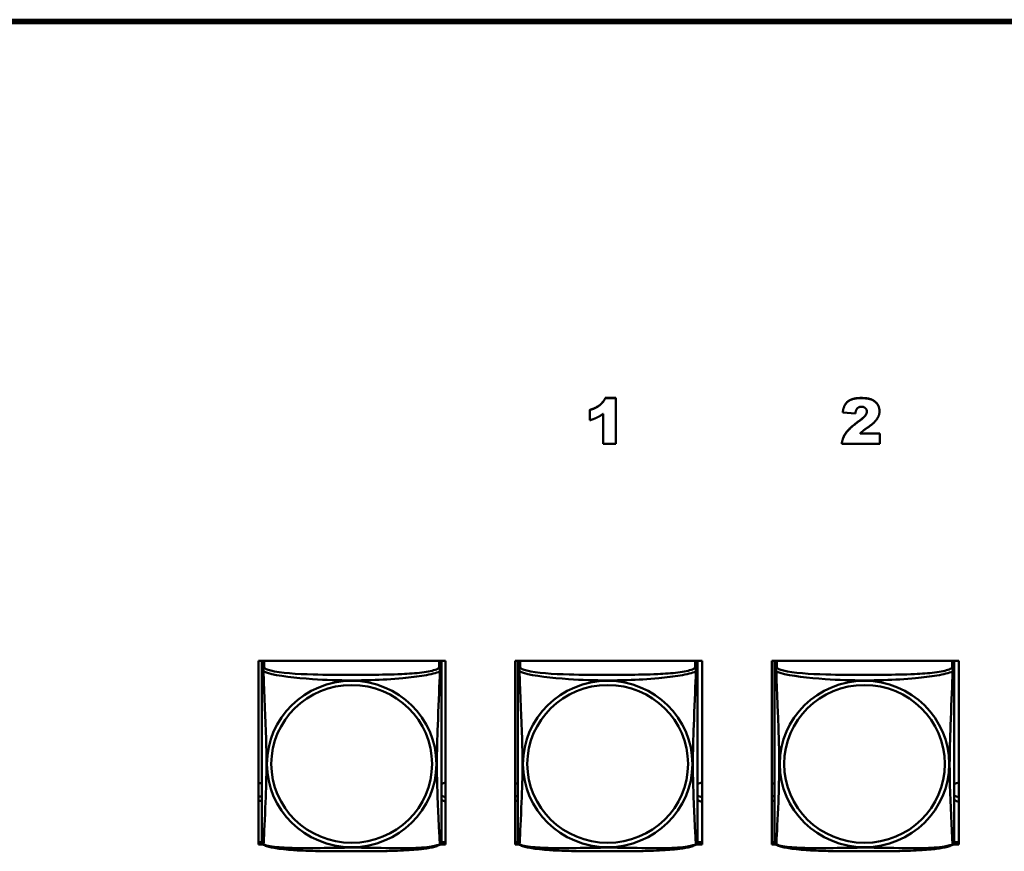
# Model space of a CAD drawing. Header units: inches. Extents: x 0.8 to 75.7, y -7.8 to 49.3.
# Tile 242 of 256: x 62.8 to 65.4, y 8.3 to 10.5. Entities that reach past the tile are written whole.
import ezdxf

# ---------------------------------------------------------------- set-up
doc = ezdxf.new("R2010")
doc.units = ezdxf.units.IN
doc.header["$MEASUREMENT"] = 0
doc.layers.add('Visible Edges(ROSSANSI)', color=7, linetype='Continuous', lineweight=50)
doc.layers.add('Visible Tangent Edges(ROSSANSI)', color=7, linetype='Continuous', lineweight=50)

msp = doc.modelspace()

# ---------------------------------------------------------------- linework, layer by layer
at = {"layer": 'Visible Edges(ROSSANSI)'}
for p, q in [((56.4653, 10.477), (69.1231, 10.477)), ((56.4653, 10.4736), (69.1231, 10.4736)), ((69.1231, 10.4732), (56.4653, 10.4732)), ((69.1231, 10.4675), (56.4653, 10.4675)), ((64.3378, 9.4822), (64.3654, 9.4822)), ((64.3378, 9.4822), (64.3378, 9.4818)), ((64.3654, 9.4818), (64.3378, 9.4818)), ((64.3654, 9.4822), (64.3654, 9.4818)), ((64.3654, 9.3619), (64.3654, 9.4818)), ((64.2967, 9.4507), (64.2967, 9.4503)), ((64.2967, 9.4503), (64.2967, 9.4234)), ((65.0585, 9.4478), (65.0585, 9.4474)), ((64.3317, 9.4405), (64.3317, 9.3619)), ((64.9618, 9.4445), (64.9618, 9.4442)), ((64.9618, 9.4442), (64.9951, 9.4415)), ((65.0594, 9.3886), (65.0073, 9.3886)), ((65.0077, 9.389), (65.0594, 9.389)), ((65.0594, 9.389), (65.0594, 9.3886)), ((65.0594, 9.3619), (65.0594, 9.3886)), ((64.3317, 9.3619), (64.3654, 9.3619)), ((64.9593, 9.3623), (64.9593, 9.3619)), ((64.9593, 9.3619), (65.0594, 9.3619)), ((63.4258, 8.3082), (63.4258, 8.7908)), ((63.4258, 8.7908), (63.9173, 8.7908)), ((63.4348, 8.7861), (63.4348, 8.7908)), ((63.4348, 8.786), (63.4348, 8.7683)), ((63.9072, 8.7908), (63.9072, 8.786)), ((63.9072, 8.7683), (63.9072, 8.786)), ((63.9173, 8.7908), (63.9173, 8.3082)), ((64.1008, 8.3082), (64.1008, 8.7908)), ((64.1008, 8.7908), (64.5923, 8.7908)), ((64.1078, 8.786), (64.1078, 8.7683)), ((64.5802, 8.7683), (64.5802, 8.786)), ((64.5923, 8.7908), (64.5923, 8.3082)), ((64.7758, 8.3082), (64.7758, 8.7908)), ((64.7758, 8.7908), (65.2673, 8.7908)), ((64.7828, 8.786), (64.7828, 8.7683)), ((65.2552, 8.7683), (65.2552, 8.786)), ((65.2673, 8.7908), (65.2673, 8.3082)), ((63.4258, 8.3143), (63.4348, 8.3143)), ((63.9072, 8.3143), (63.9173, 8.3143)), ((64.1008, 8.3143), (64.1078, 8.3143)), ((64.5802, 8.3143), (64.5923, 8.3143)), ((64.7758, 8.3143), (64.7828, 8.3143)), ((65.2552, 8.3143), (65.2673, 8.3143)), ((63.4375, 8.3082), (63.4258, 8.3082)), ((63.9173, 8.3082), (63.9045, 8.3082)), ((64.1105, 8.3082), (64.1008, 8.3082)), ((64.5923, 8.3082), (64.5775, 8.3082)), ((64.7855, 8.3082), (64.7758, 8.3082)), ((65.2673, 8.3082), (65.2525, 8.3082))]:
    msp.add_line(p, q, dxfattribs=at)
for centre, start, end in [((63.4485, 8.3153), 180, 189.1496), ((63.8934, 8.3153), 350.8504, 360), ((64.1215, 8.3153), 180, 189.1496), ((64.5664, 8.3153), 350.8504, 360), ((64.7965, 8.3153), 180, 189.1496), ((65.2414, 8.3153), 350.8504, 360)]:
    msp.add_arc(centre, 0.0138, start, end, dxfattribs=at)
for centre, major_axis, start_param, end_param in [((63.4407, 8.786), (-0.00591, 0), 5.304307, 6.283185), ((63.9013, 8.786), (0.00591, 0), 0, 0.978879), ((64.1137, 8.786), (-0.00591, 0), 5.304307, 6.283185), ((64.5743, 8.786), (0.00591, 0), 0, 0.978879), ((64.7887, 8.786), (-0.00591, 0), 5.304307, 6.283185), ((65.2493, 8.786), (0.00591, 0), 0, 0.978879), ((63.4213, 8.4458), (0.0255, 0), 1.012755, 1.391938), ((63.9213, 8.4458), (0.0255, 0), 1.727012, 2.154575), ((64.0943, 8.4458), (0.0255, 0), 1.012755, 1.311565), ((64.5943, 8.4458), (0.0255, 0), 1.648023, 2.154575), ((64.7693, 8.4458), (0.0255, 0), 1.012755, 1.311565), ((65.2693, 8.4458), (0.0255, 0), 1.648023, 2.154575), ((63.4213, 8.4577), (0.0255, 0), 4.891248, 5.27043), ((63.4213, 8.4458), (-0.0255, 0), 1.749655, 2.128837), ((63.9213, 8.4577), (0.0255, 0), 4.12861, 4.556173), ((63.9213, 8.4458), (-0.0255, 0), 0.987017, 1.414581), ((64.0943, 8.4577), (0.0255, 0), 4.971621, 5.27043), ((64.0943, 8.4458), (-0.0255, 0), 1.830028, 2.128837), ((64.5943, 8.4577), (0.0255, 0), 4.12861, 4.635163), ((64.5943, 8.4458), (-0.0255, 0), 0.987017, 1.49357), ((64.7693, 8.4577), (0.0255, 0), 4.971621, 5.27043), ((64.7693, 8.4458), (-0.0255, 0), 1.830028, 2.128837), ((65.2693, 8.4577), (0.0255, 0), 4.12861, 4.635163), ((65.2693, 8.4458), (-0.0255, 0), 0.987017, 1.49357)]:
    msp.add_ellipse(centre, major_axis=major_axis, ratio=0.981793, start_param=start_param, end_param=end_param, dxfattribs=at)
for points in [[(64.2967, 9.4507), (64.3137, 9.456), (64.3325, 9.4711), (64.3378, 9.4822)], [(64.3378, 9.4818), (64.3325, 9.4707), (64.3137, 9.4556), (64.2967, 9.4503)], [(64.9618, 9.4445), (64.9637, 9.4584), (64.9742, 9.4739), (64.9933, 9.4822), (65.0102, 9.4822)], [(65.0102, 9.4818), (64.9933, 9.4818), (64.9742, 9.4735), (64.9637, 9.458), (64.9618, 9.4442)], [(65.0102, 9.4822), (65.0277, 9.4822), (65.0473, 9.4742), (65.0585, 9.458), (65.0585, 9.4478)], [(65.0585, 9.4474), (65.0585, 9.4576), (65.0473, 9.4739), (65.0277, 9.4818), (65.0102, 9.4818)], [(64.9951, 9.4415), (64.9965, 9.4515), (65.0046, 9.4593), (65.0111, 9.4593)], [(65.0111, 9.4593), (65.0172, 9.4593), (65.0253, 9.4518), (65.0253, 9.4463)], [(64.2967, 9.4234), (64.3083, 9.4269), (64.3235, 9.4344), (64.3317, 9.4405)], [(65.0253, 9.4463), (65.0253, 9.4413), (65.0171, 9.4302), (65.0025, 9.4195)], [(65.0287, 9.4053), (65.0457, 9.4171), (65.0585, 9.4367), (65.0585, 9.4474)], [(64.9593, 9.3623), (64.9611, 9.3768), (64.9785, 9.4025), (65.0025, 9.4199)], [(65.0025, 9.4195), (64.9785, 9.4021), (64.9611, 9.3765), (64.9593, 9.3619)], [(65.0073, 9.3886), (65.0119, 9.393), (65.0187, 9.3985), (65.0287, 9.4053)]]:
    msp.add_open_spline(points, degree=2, dxfattribs=at)
for points, degree, knots in [([(65.0025, 9.4199), (65.0171, 9.4306), (65.0252, 9.4416), (65.0253, 9.4465)], 2, [0, 0, 0, 1, 1.981842, 1.981842, 1.981842]), ([(63.4348, 8.7683), (63.4348, 8.7658), (63.4348, 8.7611), (63.4348, 8.755), (63.4348, 8.7437), (63.4348, 8.7273), (63.4348, 8.7095), (63.4348, 8.6916), (63.4348, 8.6725), (63.4348, 8.6533), (63.4348, 8.6262), (63.4348, 8.599), (63.4348, 8.5722), (63.4348, 8.5555), (63.4348, 8.5388), (63.4348, 8.5222), (63.4348, 8.489), (63.4348, 8.4558), (63.4348, 8.4236), (63.4348, 8.3834), (63.4348, 8.343), (63.4348, 8.3244), (63.4348, 8.3186), (63.4348, 8.3154), (63.4348, 8.3154)], 3, [0.325731, 0.325731, 0.325731, 0.325731, 0.404774, 0.404774, 0.404774, 0.550532, 0.550532, 0.550532, 0.69629, 0.69629, 0.69629, 0.902598, 0.902598, 0.902598, 1.03154, 1.03154, 1.03154, 1.289425, 1.289425, 1.289425, 1.610774, 1.610774, 1.610774, 1.710218, 1.710218, 1.710218, 1.710218]), ([(63.9072, 8.3154), (63.9072, 8.3154), (63.9072, 8.3162), (63.9072, 8.3179), (63.9072, 8.3226), (63.9072, 8.3335), (63.9072, 8.3473), (63.9072, 8.3612), (63.9072, 8.3777), (63.9072, 8.3951), (63.9072, 8.4198), (63.9072, 8.4462), (63.9072, 8.4725), (63.9072, 8.489), (63.9072, 8.5056), (63.9072, 8.5222), (63.9072, 8.5555), (63.9072, 8.5887), (63.9072, 8.6227), (63.9072, 8.665), (63.9072, 8.7108), (63.9072, 8.7424), (63.9072, 8.7548), (63.9072, 8.7642), (63.9072, 8.7683)], 3, [0.352862, 0.352862, 0.352862, 0.352862, 0.404774, 0.404774, 0.404774, 0.550532, 0.550532, 0.550532, 0.69629, 0.69629, 0.69629, 0.902598, 0.902598, 0.902598, 1.03154, 1.03154, 1.03154, 1.289425, 1.289425, 1.289425, 1.610774, 1.610774, 1.610774, 1.73735, 1.73735, 1.73735, 1.73735]), ([(64.1078, 8.7683), (64.1078, 8.7658), (64.1078, 8.7611), (64.1078, 8.755), (64.1078, 8.7437), (64.1078, 8.7273), (64.1078, 8.7095), (64.1078, 8.6916), (64.1078, 8.6725), (64.1078, 8.6533), (64.1078, 8.6262), (64.1078, 8.599), (64.1078, 8.5722), (64.1078, 8.5555), (64.1078, 8.5388), (64.1078, 8.5222), (64.1078, 8.489), (64.1078, 8.4558), (64.1078, 8.4236), (64.1078, 8.3834), (64.1078, 8.343), (64.1078, 8.3244), (64.1078, 8.3186), (64.1078, 8.3154), (64.1078, 8.3154)], 3, [0.325731, 0.325731, 0.325731, 0.325731, 0.404774, 0.404774, 0.404774, 0.550532, 0.550532, 0.550532, 0.69629, 0.69629, 0.69629, 0.902598, 0.902598, 0.902598, 1.03154, 1.03154, 1.03154, 1.289425, 1.289425, 1.289425, 1.610774, 1.610774, 1.610774, 1.710218, 1.710218, 1.710218, 1.710218]), ([(64.5802, 8.3154), (64.5802, 8.3154), (64.5802, 8.3162), (64.5802, 8.3179), (64.5802, 8.3226), (64.5802, 8.3335), (64.5802, 8.3473), (64.5802, 8.3612), (64.5802, 8.3777), (64.5802, 8.3951), (64.5802, 8.4198), (64.5802, 8.4462), (64.5802, 8.4725), (64.5802, 8.489), (64.5802, 8.5056), (64.5802, 8.5222), (64.5802, 8.5555), (64.5802, 8.5887), (64.5802, 8.6227), (64.5802, 8.665), (64.5802, 8.7108), (64.5802, 8.7424), (64.5802, 8.7548), (64.5802, 8.7642), (64.5802, 8.7683)], 3, [0.352862, 0.352862, 0.352862, 0.352862, 0.404774, 0.404774, 0.404774, 0.550532, 0.550532, 0.550532, 0.69629, 0.69629, 0.69629, 0.902598, 0.902598, 0.902598, 1.03154, 1.03154, 1.03154, 1.289425, 1.289425, 1.289425, 1.610774, 1.610774, 1.610774, 1.73735, 1.73735, 1.73735, 1.73735]), ([(64.7828, 8.7683), (64.7828, 8.7658), (64.7828, 8.7611), (64.7828, 8.755), (64.7828, 8.7437), (64.7828, 8.7273), (64.7828, 8.7095), (64.7828, 8.6916), (64.7828, 8.6725), (64.7828, 8.6533), (64.7828, 8.6262), (64.7828, 8.599), (64.7828, 8.5722), (64.7828, 8.5555), (64.7828, 8.5388), (64.7828, 8.5222), (64.7828, 8.489), (64.7828, 8.4558), (64.7828, 8.4236), (64.7828, 8.3834), (64.7828, 8.343), (64.7828, 8.3244), (64.7828, 8.3186), (64.7828, 8.3154), (64.7828, 8.3154)], 3, [0.325731, 0.325731, 0.325731, 0.325731, 0.404774, 0.404774, 0.404774, 0.550532, 0.550532, 0.550532, 0.69629, 0.69629, 0.69629, 0.902598, 0.902598, 0.902598, 1.03154, 1.03154, 1.03154, 1.289425, 1.289425, 1.289425, 1.610774, 1.610774, 1.610774, 1.710218, 1.710218, 1.710218, 1.710218]), ([(65.2552, 8.3154), (65.2552, 8.3154), (65.2552, 8.3162), (65.2552, 8.3179), (65.2552, 8.3226), (65.2552, 8.3335), (65.2552, 8.3473), (65.2552, 8.3612), (65.2552, 8.3777), (65.2552, 8.3951), (65.2552, 8.4198), (65.2552, 8.4462), (65.2552, 8.4725), (65.2552, 8.489), (65.2552, 8.5056), (65.2552, 8.5222), (65.2552, 8.5555), (65.2552, 8.5887), (65.2552, 8.6227), (65.2552, 8.665), (65.2552, 8.7108), (65.2552, 8.7424), (65.2552, 8.7548), (65.2552, 8.7642), (65.2552, 8.7683)], 3, [0.352862, 0.352862, 0.352862, 0.352862, 0.404774, 0.404774, 0.404774, 0.550532, 0.550532, 0.550532, 0.69629, 0.69629, 0.69629, 0.902598, 0.902598, 0.902598, 1.03154, 1.03154, 1.03154, 1.289425, 1.289425, 1.289425, 1.610774, 1.610774, 1.610774, 1.73735, 1.73735, 1.73735, 1.73735]), ([(63.439, 8.3072), (63.4384, 8.3075), (63.4379, 8.3079), (63.437, 8.3087), (63.4366, 8.3092), (63.436, 8.3101), (63.4358, 8.3105), (63.4354, 8.3114), (63.4353, 8.3118), (63.4351, 8.3125), (63.435, 8.3128), (63.4349, 8.3131)], 3, [0.02273771, 0.02273771, 0.02273771, 0.02273771, 0.02954865, 0.02954865, 0.03635958, 0.03635958, 0.04317052, 0.04317052, 0.04998146, 0.04998146, 0.0567924, 0.0567924, 0.0567924, 0.0567924]), ([(63.903, 8.3072), (63.9036, 8.3075), (63.9041, 8.3079), (63.905, 8.3087), (63.9054, 8.3092), (63.906, 8.3101), (63.9062, 8.3105), (63.9066, 8.3114), (63.9067, 8.3118), (63.9069, 8.3125), (63.907, 8.3128), (63.907, 8.3131)], 3, [0.02273771, 0.02273771, 0.02273771, 0.02273771, 0.02954865, 0.02954865, 0.03635958, 0.03635958, 0.04317052, 0.04317052, 0.04998146, 0.04998146, 0.0567924, 0.0567924, 0.0567924, 0.0567924]), ([(64.112, 8.3072), (64.1114, 8.3075), (64.1109, 8.3079), (64.11, 8.3087), (64.1096, 8.3092), (64.109, 8.3101), (64.1088, 8.3105), (64.1084, 8.3114), (64.1083, 8.3118), (64.1081, 8.3125), (64.108, 8.3128), (64.1079, 8.3131)], 3, [0.02273771, 0.02273771, 0.02273771, 0.02273771, 0.02954865, 0.02954865, 0.03635958, 0.03635958, 0.04317052, 0.04317052, 0.04998146, 0.04998146, 0.0567924, 0.0567924, 0.0567924, 0.0567924]), ([(64.576, 8.3072), (64.5766, 8.3075), (64.5771, 8.3079), (64.578, 8.3087), (64.5784, 8.3092), (64.579, 8.3101), (64.5792, 8.3105), (64.5796, 8.3114), (64.5797, 8.3118), (64.5799, 8.3125), (64.58, 8.3128), (64.58, 8.3131)], 3, [0.02273771, 0.02273771, 0.02273771, 0.02273771, 0.02954865, 0.02954865, 0.03635958, 0.03635958, 0.04317052, 0.04317052, 0.04998146, 0.04998146, 0.0567924, 0.0567924, 0.0567924, 0.0567924]), ([(64.787, 8.3072), (64.7864, 8.3075), (64.7859, 8.3079), (64.785, 8.3087), (64.7846, 8.3092), (64.784, 8.3101), (64.7838, 8.3105), (64.7834, 8.3114), (64.7833, 8.3118), (64.7831, 8.3125), (64.783, 8.3128), (64.7829, 8.3131)], 3, [0.02273771, 0.02273771, 0.02273771, 0.02273771, 0.02954865, 0.02954865, 0.03635958, 0.03635958, 0.04317052, 0.04317052, 0.04998146, 0.04998146, 0.0567924, 0.0567924, 0.0567924, 0.0567924]), ([(65.251, 8.3072), (65.2516, 8.3075), (65.2521, 8.3079), (65.253, 8.3087), (65.2534, 8.3092), (65.254, 8.3101), (65.2542, 8.3105), (65.2546, 8.3114), (65.2547, 8.3118), (65.2549, 8.3125), (65.255, 8.3128), (65.255, 8.3131)], 3, [0.02273771, 0.02273771, 0.02273771, 0.02273771, 0.02954865, 0.02954865, 0.03635958, 0.03635958, 0.04317052, 0.04317052, 0.04998146, 0.04998146, 0.0567924, 0.0567924, 0.0567924, 0.0567924]), ([(63.903, 8.3072), (63.8997, 8.3055), (63.8961, 8.3042), (63.8881, 8.3018), (63.8837, 8.3007), (63.8742, 8.2988), (63.8692, 8.298), (63.858, 8.2964), (63.8518, 8.2957), (63.8379, 8.2943), (63.8302, 8.2937), (63.8124, 8.2925), (63.8021, 8.292), (63.7772, 8.291), (63.7625, 8.2907), (63.7308, 8.2902), (63.7138, 8.2901), (63.6798, 8.29), (63.6628, 8.29), (63.6288, 8.2901), (63.6118, 8.2902), (63.5778, 8.2907), (63.5606, 8.2911), (63.5304, 8.2924), (63.5173, 8.2932), (63.4963, 8.295), (63.4882, 8.2959), (63.4746, 8.2977), (63.4689, 8.2986), (63.4588, 8.3006), (63.4544, 8.3016), (63.4462, 8.3041), (63.4425, 8.3054), (63.439, 8.3072)], 3, [-1.678204, -1.678204, -1.678204, -1.678204, -1.629815, -1.629815, -1.580861, -1.580861, -1.532583, -1.532583, -1.479316, -1.479316, -1.416961, -1.416961, -1.337799, -1.337799, -1.226353, -1.226353, -1.09702, -1.09702, -0.967687, -0.967687, -0.838354, -0.838354, -0.709022, -0.709022, -0.60577, -0.60577, -0.53827, -0.53827, -0.483941, -0.483941, -0.435529, -0.435529, -0.384876, -0.384876, -0.384876, -0.384876]), ([(64.576, 8.3072), (64.5727, 8.3055), (64.5691, 8.3042), (64.5611, 8.3018), (64.5567, 8.3007), (64.5472, 8.2988), (64.5422, 8.298), (64.531, 8.2964), (64.5248, 8.2957), (64.5109, 8.2943), (64.5032, 8.2937), (64.4854, 8.2925), (64.4751, 8.292), (64.4502, 8.291), (64.4355, 8.2907), (64.4038, 8.2902), (64.3868, 8.2901), (64.3528, 8.29), (64.3358, 8.29), (64.3018, 8.2901), (64.2848, 8.2902), (64.2508, 8.2907), (64.2336, 8.2911), (64.2034, 8.2924), (64.1903, 8.2932), (64.1693, 8.295), (64.1612, 8.2959), (64.1476, 8.2977), (64.1419, 8.2986), (64.1318, 8.3006), (64.1274, 8.3016), (64.1192, 8.3041), (64.1155, 8.3054), (64.112, 8.3072)], 3, [-1.678204, -1.678204, -1.678204, -1.678204, -1.629815, -1.629815, -1.580861, -1.580861, -1.532583, -1.532583, -1.479316, -1.479316, -1.416961, -1.416961, -1.337799, -1.337799, -1.226353, -1.226353, -1.09702, -1.09702, -0.967687, -0.967687, -0.838354, -0.838354, -0.709022, -0.709022, -0.60577, -0.60577, -0.53827, -0.53827, -0.483941, -0.483941, -0.435529, -0.435529, -0.384876, -0.384876, -0.384876, -0.384876]), ([(65.251, 8.3072), (65.2477, 8.3055), (65.2441, 8.3042), (65.2361, 8.3018), (65.2317, 8.3007), (65.2222, 8.2988), (65.2172, 8.298), (65.206, 8.2964), (65.1998, 8.2957), (65.1859, 8.2943), (65.1782, 8.2937), (65.1604, 8.2925), (65.1501, 8.292), (65.1252, 8.291), (65.1105, 8.2907), (65.0788, 8.2902), (65.0618, 8.2901), (65.0278, 8.29), (65.0108, 8.29), (64.9768, 8.2901), (64.9598, 8.2902), (64.9258, 8.2907), (64.9086, 8.2911), (64.8784, 8.2924), (64.8653, 8.2932), (64.8443, 8.295), (64.8362, 8.2959), (64.8226, 8.2977), (64.8169, 8.2986), (64.8068, 8.3006), (64.8024, 8.3016), (64.7942, 8.3041), (64.7905, 8.3054), (64.787, 8.3072)], 3, [-1.678204, -1.678204, -1.678204, -1.678204, -1.629815, -1.629815, -1.580861, -1.580861, -1.532583, -1.532583, -1.479316, -1.479316, -1.416961, -1.416961, -1.337799, -1.337799, -1.226353, -1.226353, -1.09702, -1.09702, -0.967687, -0.967687, -0.838354, -0.838354, -0.709022, -0.709022, -0.60577, -0.60577, -0.53827, -0.53827, -0.483941, -0.483941, -0.435529, -0.435529, -0.384876, -0.384876, -0.384876, -0.384876])]:
    msp.add_open_spline(points, degree=degree, knots=knots, dxfattribs=at)
at = {"layer": 'Visible Tangent Edges(ROSSANSI)'}
for p, q in [((65.0102, 9.4822), (65.0102, 9.4818)), ((65.0025, 9.4199), (65.0025, 9.4195)), ((63.4407, 8.7741), (63.4407, 8.7908)), ((63.9013, 8.7908), (63.9013, 8.7741)), ((64.1137, 8.7741), (64.1137, 8.7908)), ((64.5743, 8.7908), (64.5743, 8.7741)), ((64.7887, 8.7741), (64.7887, 8.7908)), ((65.2493, 8.7908), (65.2493, 8.7741))]:
    msp.add_line(p, q, dxfattribs=at)
for centre, major_axis, start_param, end_param in [((63.4407, 8.7683), (-0.00591, 0), 4.712389, 6.283185), ((63.9013, 8.7683), (0.00591, 0), 0, 1.570796), ((64.1137, 8.7683), (-0.00591, 0), 4.712389, 6.283185), ((64.5743, 8.7683), (0.00591, 0), 0, 1.570796), ((64.7887, 8.7683), (-0.00591, 0), 4.712389, 6.283185), ((65.2493, 8.7683), (0.00591, 0), 0, 1.570796)]:
    msp.add_ellipse(centre, major_axis=major_axis, ratio=0.981793, start_param=start_param, end_param=end_param, dxfattribs=at)
for centre, major_axis in [((63.671, 8.5196), (-0.2227, 0)), ((63.671, 8.5198), (-0.2113, 0)), ((64.344, 8.5196), (-0.2227, 0)), ((64.344, 8.5198), (-0.2113, 0)), ((65.019, 8.5196), (-0.2227, 0)), ((65.019, 8.5198), (-0.2113, 0))]:
    msp.add_ellipse(centre, major_axis=major_axis, ratio=0.981793, dxfattribs=at)
for points, knots in [([(63.4348, 8.7683), (63.4348, 8.768), (63.4348, 8.7678), (63.4348, 8.7673), (63.4349, 8.7672), (63.435, 8.7668), (63.4351, 8.7667), (63.4352, 8.7665), (63.4353, 8.7664), (63.4355, 8.7662), (63.4357, 8.766), (63.4363, 8.7654), (63.4368, 8.765), (63.4379, 8.7641), (63.4385, 8.7636), (63.4393, 8.763)], [-0.0844808, -0.0844808, -0.0844808, -0.0844808, -0.06943799, -0.06943799, -0.05587828, -0.05587828, -0.04740346, -0.04740346, -0.04210669, -0.04210669, -0.03151317, -0.03151317, -0.01456352, -0.01456352, 0.00026741, 0.00026741, 0.00026741, 0.00026741]), ([(63.4393, 8.763), (63.4391, 8.7642), (63.439, 8.7652), (63.4389, 8.7672), (63.439, 8.7681), (63.4391, 8.7694), (63.4392, 8.7698), (63.4394, 8.7705), (63.4395, 8.7707), (63.4396, 8.7712), (63.4397, 8.7715), (63.44, 8.7722), (63.4401, 8.7726), (63.4405, 8.7733), (63.4406, 8.7737), (63.4407, 8.7741)], [-0.00026741, -0.00026741, -0.00026741, -0.00026741, 0.01456352, 0.01456352, 0.03151317, 0.03151317, 0.04210669, 0.04210669, 0.04740346, 0.04740346, 0.05587828, 0.05587828, 0.06943799, 0.06943799, 0.0844808, 0.0844808, 0.0844808, 0.0844808]), ([(63.4393, 8.3081), (63.4394, 8.3097), (63.4396, 8.312), (63.4397, 8.3149), (63.4408, 8.3347), (63.4429, 8.3778), (63.4446, 8.4193), (63.446, 8.4526), (63.447, 8.4862), (63.447, 8.5196), (63.447, 8.5364), (63.4468, 8.5531), (63.4463, 8.5701), (63.4457, 8.5973), (63.4445, 8.6254), (63.4433, 8.654), (63.4425, 8.6741), (63.4417, 8.6946), (63.441, 8.7139), (63.4402, 8.733), (63.4396, 8.7507), (63.4393, 8.763)], [-1.657319, -1.657319, -1.657319, -1.657319, -1.610774, -1.610774, -1.610774, -1.289425, -1.289425, -1.289425, -1.03154, -1.03154, -1.03154, -0.902598, -0.902598, -0.902598, -0.69629, -0.69629, -0.69629, -0.550532, -0.550532, -0.550532, -0.405761, -0.405761, -0.405761, -0.405761]), ([(63.4393, 8.763), (63.4421, 8.7617), (63.4456, 8.7605), (63.4496, 8.7593), (63.4773, 8.7509), (63.5243, 8.7458), (63.5678, 8.7429), (63.6027, 8.7406), (63.6369, 8.7395), (63.671, 8.7395), (63.688, 8.7395), (63.7051, 8.7398), (63.7222, 8.7404), (63.7497, 8.7412), (63.7779, 8.7428), (63.8055, 8.7454), (63.8251, 8.7472), (63.8444, 8.7495), (63.8617, 8.7524), (63.8789, 8.7554), (63.8938, 8.759), (63.9027, 8.763)], [-1.657319, -1.657319, -1.657319, -1.657319, -1.610774, -1.610774, -1.610774, -1.289425, -1.289425, -1.289425, -1.03154, -1.03154, -1.03154, -0.902598, -0.902598, -0.902598, -0.69629, -0.69629, -0.69629, -0.550532, -0.550532, -0.550532, -0.405761, -0.405761, -0.405761, -0.405761]), ([(63.9013, 8.7741), (63.9007, 8.7721), (63.898, 8.7702), (63.8936, 8.7684), (63.8855, 8.7651), (63.8716, 8.7623), (63.8554, 8.7603), (63.8393, 8.7583), (63.8211, 8.757), (63.8025, 8.7561), (63.7761, 8.7549), (63.7488, 8.7545), (63.7217, 8.7543), (63.7048, 8.7542), (63.6879, 8.7541), (63.671, 8.7541), (63.6371, 8.7541), (63.6033, 8.7542), (63.5696, 8.7551), (63.5276, 8.7561), (63.4837, 8.7588), (63.4581, 8.7653), (63.448, 8.7679), (63.4416, 8.7709), (63.4407, 8.7741)], [0.325731, 0.325731, 0.325731, 0.325731, 0.404774, 0.404774, 0.404774, 0.550532, 0.550532, 0.550532, 0.69629, 0.69629, 0.69629, 0.902598, 0.902598, 0.902598, 1.03154, 1.03154, 1.03154, 1.289425, 1.289425, 1.289425, 1.610774, 1.610774, 1.610774, 1.73735, 1.73735, 1.73735, 1.73735]), ([(63.9027, 8.763), (63.9026, 8.759), (63.9024, 8.7545), (63.9023, 8.7495), (63.9012, 8.7151), (63.899, 8.6659), (63.8973, 8.622), (63.896, 8.5867), (63.895, 8.5531), (63.895, 8.5196), (63.895, 8.5029), (63.8952, 8.4862), (63.8956, 8.4695), (63.8963, 8.4427), (63.8975, 8.4155), (63.8986, 8.3898), (63.8995, 8.3716), (63.9003, 8.354), (63.901, 8.3393), (63.9017, 8.3247), (63.9023, 8.3131), (63.9027, 8.3081)], [-1.657319, -1.657319, -1.657319, -1.657319, -1.610774, -1.610774, -1.610774, -1.289425, -1.289425, -1.289425, -1.03154, -1.03154, -1.03154, -0.902598, -0.902598, -0.902598, -0.69629, -0.69629, -0.69629, -0.550532, -0.550532, -0.550532, -0.405761, -0.405761, -0.405761, -0.405761]), ([(63.9013, 8.7741), (63.9014, 8.7737), (63.9015, 8.7733), (63.9018, 8.7726), (63.902, 8.7722), (63.9023, 8.7715), (63.9024, 8.7712), (63.9025, 8.7707), (63.9026, 8.7705), (63.9027, 8.7698), (63.9028, 8.7694), (63.903, 8.7681), (63.9031, 8.7672), (63.903, 8.7652), (63.9029, 8.7642), (63.9027, 8.763)], [-0.0844808, -0.0844808, -0.0844808, -0.0844808, -0.06943799, -0.06943799, -0.05587828, -0.05587828, -0.04740346, -0.04740346, -0.04210669, -0.04210669, -0.03151317, -0.03151317, -0.01456352, -0.01456352, 0.00026741, 0.00026741, 0.00026741, 0.00026741]), ([(63.9027, 8.763), (63.9034, 8.7636), (63.9041, 8.7641), (63.9052, 8.765), (63.9057, 8.7654), (63.9063, 8.766), (63.9065, 8.7662), (63.9067, 8.7664), (63.9067, 8.7665), (63.9069, 8.7667), (63.907, 8.7668), (63.9071, 8.7672), (63.9071, 8.7673), (63.9072, 8.7678), (63.9072, 8.768), (63.9072, 8.7683)], [-0.00026741, -0.00026741, -0.00026741, -0.00026741, 0.01456352, 0.01456352, 0.03151317, 0.03151317, 0.04210669, 0.04210669, 0.04740346, 0.04740346, 0.05587828, 0.05587828, 0.06943799, 0.06943799, 0.0844808, 0.0844808, 0.0844808, 0.0844808]), ([(64.1078, 8.7683), (64.1078, 8.768), (64.1078, 8.7678), (64.1078, 8.7673), (64.1079, 8.7672), (64.108, 8.7668), (64.1081, 8.7667), (64.1082, 8.7665), (64.1083, 8.7664), (64.1085, 8.7662), (64.1087, 8.766), (64.1093, 8.7654), (64.1098, 8.765), (64.1109, 8.7641), (64.1115, 8.7636), (64.1123, 8.763)], [-0.0844808, -0.0844808, -0.0844808, -0.0844808, -0.06943799, -0.06943799, -0.05587828, -0.05587828, -0.04740346, -0.04740346, -0.04210669, -0.04210669, -0.03151317, -0.03151317, -0.01456352, -0.01456352, 0.00026741, 0.00026741, 0.00026741, 0.00026741]), ([(64.1123, 8.763), (64.1121, 8.7642), (64.112, 8.7652), (64.1119, 8.7672), (64.112, 8.7681), (64.1121, 8.7694), (64.1122, 8.7698), (64.1124, 8.7705), (64.1125, 8.7707), (64.1126, 8.7712), (64.1127, 8.7715), (64.113, 8.7722), (64.1131, 8.7726), (64.1135, 8.7733), (64.1136, 8.7737), (64.1137, 8.7741)], [-0.00026741, -0.00026741, -0.00026741, -0.00026741, 0.01456352, 0.01456352, 0.03151317, 0.03151317, 0.04210669, 0.04210669, 0.04740346, 0.04740346, 0.05587828, 0.05587828, 0.06943799, 0.06943799, 0.0844808, 0.0844808, 0.0844808, 0.0844808]), ([(64.1123, 8.3081), (64.1124, 8.3097), (64.1126, 8.312), (64.1127, 8.3149), (64.1138, 8.3347), (64.1159, 8.3778), (64.1176, 8.4193), (64.119, 8.4526), (64.12, 8.4862), (64.12, 8.5196), (64.12, 8.5364), (64.1198, 8.5531), (64.1193, 8.5701), (64.1187, 8.5973), (64.1175, 8.6254), (64.1163, 8.654), (64.1155, 8.6741), (64.1147, 8.6946), (64.114, 8.7139), (64.1132, 8.733), (64.1126, 8.7507), (64.1123, 8.763)], [-1.657319, -1.657319, -1.657319, -1.657319, -1.610774, -1.610774, -1.610774, -1.289425, -1.289425, -1.289425, -1.03154, -1.03154, -1.03154, -0.902598, -0.902598, -0.902598, -0.69629, -0.69629, -0.69629, -0.550532, -0.550532, -0.550532, -0.405761, -0.405761, -0.405761, -0.405761]), ([(64.1123, 8.763), (64.1151, 8.7617), (64.1186, 8.7605), (64.1226, 8.7593), (64.1503, 8.7509), (64.1973, 8.7458), (64.2408, 8.7429), (64.2757, 8.7406), (64.3099, 8.7395), (64.344, 8.7395), (64.361, 8.7395), (64.3781, 8.7398), (64.3952, 8.7404), (64.4227, 8.7412), (64.4509, 8.7428), (64.4785, 8.7454), (64.4981, 8.7472), (64.5174, 8.7495), (64.5347, 8.7524), (64.5519, 8.7554), (64.5668, 8.759), (64.5757, 8.763)], [-1.657319, -1.657319, -1.657319, -1.657319, -1.610774, -1.610774, -1.610774, -1.289425, -1.289425, -1.289425, -1.03154, -1.03154, -1.03154, -0.902598, -0.902598, -0.902598, -0.69629, -0.69629, -0.69629, -0.550532, -0.550532, -0.550532, -0.405761, -0.405761, -0.405761, -0.405761]), ([(64.5743, 8.7741), (64.5737, 8.7721), (64.571, 8.7702), (64.5666, 8.7684), (64.5585, 8.7651), (64.5446, 8.7623), (64.5284, 8.7603), (64.5123, 8.7583), (64.4941, 8.757), (64.4755, 8.7561), (64.4491, 8.7549), (64.4218, 8.7545), (64.3947, 8.7543), (64.3778, 8.7542), (64.3609, 8.7541), (64.344, 8.7541), (64.3101, 8.7541), (64.2763, 8.7542), (64.2426, 8.7551), (64.2006, 8.7561), (64.1567, 8.7588), (64.1311, 8.7653), (64.121, 8.7679), (64.1146, 8.7709), (64.1137, 8.7741)], [0.325731, 0.325731, 0.325731, 0.325731, 0.404774, 0.404774, 0.404774, 0.550532, 0.550532, 0.550532, 0.69629, 0.69629, 0.69629, 0.902598, 0.902598, 0.902598, 1.03154, 1.03154, 1.03154, 1.289425, 1.289425, 1.289425, 1.610774, 1.610774, 1.610774, 1.73735, 1.73735, 1.73735, 1.73735]), ([(64.5757, 8.763), (64.5756, 8.759), (64.5754, 8.7545), (64.5753, 8.7495), (64.5742, 8.7151), (64.572, 8.6659), (64.5703, 8.622), (64.569, 8.5867), (64.568, 8.5531), (64.568, 8.5196), (64.568, 8.5029), (64.5682, 8.4862), (64.5686, 8.4695), (64.5693, 8.4427), (64.5705, 8.4155), (64.5716, 8.3898), (64.5725, 8.3716), (64.5733, 8.354), (64.574, 8.3393), (64.5747, 8.3247), (64.5753, 8.3131), (64.5757, 8.3081)], [-1.657319, -1.657319, -1.657319, -1.657319, -1.610774, -1.610774, -1.610774, -1.289425, -1.289425, -1.289425, -1.03154, -1.03154, -1.03154, -0.902598, -0.902598, -0.902598, -0.69629, -0.69629, -0.69629, -0.550532, -0.550532, -0.550532, -0.405761, -0.405761, -0.405761, -0.405761]), ([(64.5743, 8.7741), (64.5744, 8.7737), (64.5745, 8.7733), (64.5748, 8.7726), (64.575, 8.7722), (64.5753, 8.7715), (64.5754, 8.7712), (64.5755, 8.7707), (64.5756, 8.7705), (64.5757, 8.7698), (64.5758, 8.7694), (64.576, 8.7681), (64.5761, 8.7672), (64.576, 8.7652), (64.5759, 8.7642), (64.5757, 8.763)], [-0.0844808, -0.0844808, -0.0844808, -0.0844808, -0.06943799, -0.06943799, -0.05587828, -0.05587828, -0.04740346, -0.04740346, -0.04210669, -0.04210669, -0.03151317, -0.03151317, -0.01456352, -0.01456352, 0.00026741, 0.00026741, 0.00026741, 0.00026741]), ([(64.5757, 8.763), (64.5764, 8.7636), (64.5771, 8.7641), (64.5782, 8.765), (64.5787, 8.7654), (64.5793, 8.766), (64.5795, 8.7662), (64.5797, 8.7664), (64.5797, 8.7665), (64.5799, 8.7667), (64.58, 8.7668), (64.5801, 8.7672), (64.5801, 8.7673), (64.5802, 8.7678), (64.5802, 8.768), (64.5802, 8.7683)], [-0.00026741, -0.00026741, -0.00026741, -0.00026741, 0.01456352, 0.01456352, 0.03151317, 0.03151317, 0.04210669, 0.04210669, 0.04740346, 0.04740346, 0.05587828, 0.05587828, 0.06943799, 0.06943799, 0.0844808, 0.0844808, 0.0844808, 0.0844808]), ([(64.7828, 8.7683), (64.7828, 8.768), (64.7828, 8.7678), (64.7828, 8.7673), (64.7829, 8.7672), (64.783, 8.7668), (64.7831, 8.7667), (64.7832, 8.7665), (64.7833, 8.7664), (64.7835, 8.7662), (64.7837, 8.766), (64.7843, 8.7654), (64.7848, 8.765), (64.7859, 8.7641), (64.7865, 8.7636), (64.7873, 8.763)], [-0.0844808, -0.0844808, -0.0844808, -0.0844808, -0.06943799, -0.06943799, -0.05587828, -0.05587828, -0.04740346, -0.04740346, -0.04210669, -0.04210669, -0.03151317, -0.03151317, -0.01456352, -0.01456352, 0.00026741, 0.00026741, 0.00026741, 0.00026741]), ([(64.7873, 8.763), (64.7871, 8.7642), (64.787, 8.7652), (64.7869, 8.7672), (64.787, 8.7681), (64.7871, 8.7694), (64.7872, 8.7698), (64.7874, 8.7705), (64.7875, 8.7707), (64.7876, 8.7712), (64.7877, 8.7715), (64.788, 8.7722), (64.7881, 8.7726), (64.7885, 8.7733), (64.7886, 8.7737), (64.7887, 8.7741)], [-0.00026741, -0.00026741, -0.00026741, -0.00026741, 0.01456352, 0.01456352, 0.03151317, 0.03151317, 0.04210669, 0.04210669, 0.04740346, 0.04740346, 0.05587828, 0.05587828, 0.06943799, 0.06943799, 0.0844808, 0.0844808, 0.0844808, 0.0844808]), ([(64.7873, 8.3081), (64.7874, 8.3097), (64.7876, 8.312), (64.7877, 8.3149), (64.7888, 8.3347), (64.7909, 8.3778), (64.7926, 8.4193), (64.794, 8.4526), (64.795, 8.4862), (64.795, 8.5196), (64.795, 8.5364), (64.7948, 8.5531), (64.7943, 8.5701), (64.7937, 8.5973), (64.7925, 8.6254), (64.7913, 8.654), (64.7905, 8.6741), (64.7897, 8.6946), (64.789, 8.7139), (64.7882, 8.733), (64.7876, 8.7507), (64.7873, 8.763)], [-1.657319, -1.657319, -1.657319, -1.657319, -1.610774, -1.610774, -1.610774, -1.289425, -1.289425, -1.289425, -1.03154, -1.03154, -1.03154, -0.902598, -0.902598, -0.902598, -0.69629, -0.69629, -0.69629, -0.550532, -0.550532, -0.550532, -0.405761, -0.405761, -0.405761, -0.405761]), ([(64.7873, 8.763), (64.7901, 8.7617), (64.7936, 8.7605), (64.7976, 8.7593), (64.8253, 8.7509), (64.8723, 8.7458), (64.9158, 8.7429), (64.9507, 8.7406), (64.9849, 8.7395), (65.019, 8.7395), (65.036, 8.7395), (65.0531, 8.7398), (65.0702, 8.7404), (65.0977, 8.7412), (65.1259, 8.7428), (65.1535, 8.7454), (65.1731, 8.7472), (65.1924, 8.7495), (65.2097, 8.7524), (65.2269, 8.7554), (65.2418, 8.759), (65.2507, 8.763)], [-1.657319, -1.657319, -1.657319, -1.657319, -1.610774, -1.610774, -1.610774, -1.289425, -1.289425, -1.289425, -1.03154, -1.03154, -1.03154, -0.902598, -0.902598, -0.902598, -0.69629, -0.69629, -0.69629, -0.550532, -0.550532, -0.550532, -0.405761, -0.405761, -0.405761, -0.405761]), ([(65.2493, 8.7741), (65.2487, 8.7721), (65.246, 8.7702), (65.2416, 8.7684), (65.2335, 8.7651), (65.2196, 8.7623), (65.2034, 8.7603), (65.1873, 8.7583), (65.1691, 8.757), (65.1505, 8.7561), (65.1241, 8.7549), (65.0968, 8.7545), (65.0697, 8.7543), (65.0528, 8.7542), (65.0359, 8.7541), (65.019, 8.7541), (64.9851, 8.7541), (64.9513, 8.7542), (64.9176, 8.7551), (64.8756, 8.7561), (64.8317, 8.7588), (64.8061, 8.7653), (64.796, 8.7679), (64.7896, 8.7709), (64.7887, 8.7741)], [0.325731, 0.325731, 0.325731, 0.325731, 0.404774, 0.404774, 0.404774, 0.550532, 0.550532, 0.550532, 0.69629, 0.69629, 0.69629, 0.902598, 0.902598, 0.902598, 1.03154, 1.03154, 1.03154, 1.289425, 1.289425, 1.289425, 1.610774, 1.610774, 1.610774, 1.73735, 1.73735, 1.73735, 1.73735]), ([(65.2507, 8.763), (65.2506, 8.759), (65.2504, 8.7545), (65.2503, 8.7495), (65.2492, 8.7151), (65.247, 8.6659), (65.2453, 8.622), (65.244, 8.5867), (65.243, 8.5531), (65.243, 8.5196), (65.243, 8.5029), (65.2432, 8.4862), (65.2436, 8.4695), (65.2443, 8.4427), (65.2455, 8.4155), (65.2466, 8.3898), (65.2475, 8.3716), (65.2483, 8.354), (65.249, 8.3393), (65.2497, 8.3247), (65.2503, 8.3131), (65.2507, 8.3081)], [-1.657319, -1.657319, -1.657319, -1.657319, -1.610774, -1.610774, -1.610774, -1.289425, -1.289425, -1.289425, -1.03154, -1.03154, -1.03154, -0.902598, -0.902598, -0.902598, -0.69629, -0.69629, -0.69629, -0.550532, -0.550532, -0.550532, -0.405761, -0.405761, -0.405761, -0.405761]), ([(65.2493, 8.7741), (65.2494, 8.7737), (65.2495, 8.7733), (65.2498, 8.7726), (65.25, 8.7722), (65.2503, 8.7715), (65.2504, 8.7712), (65.2505, 8.7707), (65.2506, 8.7705), (65.2507, 8.7698), (65.2508, 8.7694), (65.251, 8.7681), (65.2511, 8.7672), (65.251, 8.7652), (65.2509, 8.7642), (65.2507, 8.763)], [-0.0844808, -0.0844808, -0.0844808, -0.0844808, -0.06943799, -0.06943799, -0.05587828, -0.05587828, -0.04740346, -0.04740346, -0.04210669, -0.04210669, -0.03151317, -0.03151317, -0.01456352, -0.01456352, 0.00026741, 0.00026741, 0.00026741, 0.00026741]), ([(65.2507, 8.763), (65.2514, 8.7636), (65.2521, 8.7641), (65.2532, 8.765), (65.2537, 8.7654), (65.2543, 8.766), (65.2545, 8.7662), (65.2547, 8.7664), (65.2547, 8.7665), (65.2549, 8.7667), (65.255, 8.7668), (65.2551, 8.7672), (65.2551, 8.7673), (65.2552, 8.7678), (65.2552, 8.768), (65.2552, 8.7683)], [-0.00026741, -0.00026741, -0.00026741, -0.00026741, 0.01456352, 0.01456352, 0.03151317, 0.03151317, 0.04210669, 0.04210669, 0.04740346, 0.04740346, 0.05587828, 0.05587828, 0.06943799, 0.06943799, 0.0844808, 0.0844808, 0.0844808, 0.0844808]), ([(63.4393, 8.3081), (63.4385, 8.3083), (63.4379, 8.3086), (63.4368, 8.3093), (63.4363, 8.3098), (63.4357, 8.3107), (63.4355, 8.3111), (63.4353, 8.3117), (63.4352, 8.3119), (63.4351, 8.3124), (63.435, 8.3127), (63.435, 8.3131), (63.4349, 8.3131), (63.4349, 8.3131)], [-0.00026741, -0.00026741, -0.00026741, -0.00026741, 0.01456352, 0.01456352, 0.03151317, 0.03151317, 0.04210669, 0.04210669, 0.04740346, 0.04740346, 0.05587828, 0.05587828, 0.0567924, 0.0567924, 0.0567924, 0.0567924]), ([(63.907, 8.3131), (63.907, 8.3131), (63.907, 8.3131), (63.907, 8.3127), (63.9069, 8.3124), (63.9067, 8.3119), (63.9067, 8.3117), (63.9065, 8.3111), (63.9063, 8.3107), (63.9057, 8.3098), (63.9052, 8.3093), (63.9041, 8.3086), (63.9034, 8.3083), (63.9027, 8.3081)], [-0.0567924, -0.0567924, -0.0567924, -0.0567924, -0.05587828, -0.05587828, -0.04740346, -0.04740346, -0.04210669, -0.04210669, -0.03151317, -0.03151317, -0.01456352, -0.01456352, 0.00026741, 0.00026741, 0.00026741, 0.00026741]), ([(64.1123, 8.3081), (64.1115, 8.3083), (64.1109, 8.3086), (64.1098, 8.3093), (64.1093, 8.3098), (64.1087, 8.3107), (64.1085, 8.3111), (64.1083, 8.3117), (64.1082, 8.3119), (64.1081, 8.3124), (64.108, 8.3127), (64.108, 8.3131), (64.1079, 8.3131), (64.1079, 8.3131)], [-0.00026741, -0.00026741, -0.00026741, -0.00026741, 0.01456352, 0.01456352, 0.03151317, 0.03151317, 0.04210669, 0.04210669, 0.04740346, 0.04740346, 0.05587828, 0.05587828, 0.0567924, 0.0567924, 0.0567924, 0.0567924]), ([(64.58, 8.3131), (64.58, 8.3131), (64.58, 8.3131), (64.58, 8.3127), (64.5799, 8.3124), (64.5797, 8.3119), (64.5797, 8.3117), (64.5795, 8.3111), (64.5793, 8.3107), (64.5787, 8.3098), (64.5782, 8.3093), (64.5771, 8.3086), (64.5764, 8.3083), (64.5757, 8.3081)], [-0.0567924, -0.0567924, -0.0567924, -0.0567924, -0.05587828, -0.05587828, -0.04740346, -0.04740346, -0.04210669, -0.04210669, -0.03151317, -0.03151317, -0.01456352, -0.01456352, 0.00026741, 0.00026741, 0.00026741, 0.00026741]), ([(64.7873, 8.3081), (64.7865, 8.3083), (64.7859, 8.3086), (64.7848, 8.3093), (64.7843, 8.3098), (64.7837, 8.3107), (64.7835, 8.3111), (64.7833, 8.3117), (64.7832, 8.3119), (64.7831, 8.3124), (64.783, 8.3127), (64.783, 8.3131), (64.7829, 8.3131), (64.7829, 8.3131)], [-0.00026741, -0.00026741, -0.00026741, -0.00026741, 0.01456352, 0.01456352, 0.03151317, 0.03151317, 0.04210669, 0.04210669, 0.04740346, 0.04740346, 0.05587828, 0.05587828, 0.0567924, 0.0567924, 0.0567924, 0.0567924]), ([(65.255, 8.3131), (65.255, 8.3131), (65.255, 8.3131), (65.255, 8.3127), (65.2549, 8.3124), (65.2547, 8.3119), (65.2547, 8.3117), (65.2545, 8.3111), (65.2543, 8.3107), (65.2537, 8.3098), (65.2532, 8.3093), (65.2521, 8.3086), (65.2514, 8.3083), (65.2507, 8.3081)], [-0.0567924, -0.0567924, -0.0567924, -0.0567924, -0.05587828, -0.05587828, -0.04740346, -0.04740346, -0.04210669, -0.04210669, -0.03151317, -0.03151317, -0.01456352, -0.01456352, 0.00026741, 0.00026741, 0.00026741, 0.00026741]), ([(63.439, 8.3072), (63.4389, 8.3073), (63.4389, 8.3073), (63.439, 8.3075), (63.4391, 8.3077), (63.4393, 8.3081)], [-0.02273771, -0.02273771, -0.02273771, -0.02273771, -0.01456352, -0.01456352, 0.00026741, 0.00026741, 0.00026741, 0.00026741]), ([(63.9027, 8.3081), (63.8998, 8.307), (63.8963, 8.306), (63.8923, 8.3051), (63.8647, 8.2989), (63.8177, 8.298), (63.7742, 8.2984), (63.7393, 8.2988), (63.7051, 8.2997), (63.671, 8.2997), (63.6539, 8.2997), (63.6369, 8.2995), (63.6197, 8.2992), (63.5922, 8.2988), (63.5641, 8.2981), (63.5364, 8.2984), (63.5169, 8.2985), (63.4975, 8.2992), (63.4802, 8.3007), (63.4631, 8.3023), (63.4481, 8.3047), (63.4393, 8.3081)], [-1.657319, -1.657319, -1.657319, -1.657319, -1.610774, -1.610774, -1.610774, -1.289425, -1.289425, -1.289425, -1.03154, -1.03154, -1.03154, -0.902598, -0.902598, -0.902598, -0.69629, -0.69629, -0.69629, -0.550532, -0.550532, -0.550532, -0.405761, -0.405761, -0.405761, -0.405761]), ([(63.9027, 8.3081), (63.9029, 8.3077), (63.903, 8.3075), (63.903, 8.3073), (63.903, 8.3073), (63.903, 8.3072)], [-0.00026741, -0.00026741, -0.00026741, -0.00026741, 0.01456352, 0.01456352, 0.02273771, 0.02273771, 0.02273771, 0.02273771]), ([(64.112, 8.3072), (64.1119, 8.3073), (64.1119, 8.3073), (64.112, 8.3075), (64.1121, 8.3077), (64.1123, 8.3081)], [-0.02273771, -0.02273771, -0.02273771, -0.02273771, -0.01456352, -0.01456352, 0.00026741, 0.00026741, 0.00026741, 0.00026741]), ([(64.5757, 8.3081), (64.5728, 8.307), (64.5693, 8.306), (64.5653, 8.3051), (64.5377, 8.2989), (64.4907, 8.298), (64.4472, 8.2984), (64.4123, 8.2988), (64.3781, 8.2997), (64.344, 8.2997), (64.3269, 8.2997), (64.3099, 8.2995), (64.2927, 8.2992), (64.2652, 8.2988), (64.2371, 8.2981), (64.2094, 8.2984), (64.1899, 8.2985), (64.1705, 8.2992), (64.1532, 8.3007), (64.1361, 8.3023), (64.1211, 8.3047), (64.1123, 8.3081)], [-1.657319, -1.657319, -1.657319, -1.657319, -1.610774, -1.610774, -1.610774, -1.289425, -1.289425, -1.289425, -1.03154, -1.03154, -1.03154, -0.902598, -0.902598, -0.902598, -0.69629, -0.69629, -0.69629, -0.550532, -0.550532, -0.550532, -0.405761, -0.405761, -0.405761, -0.405761]), ([(64.5757, 8.3081), (64.5759, 8.3077), (64.576, 8.3075), (64.576, 8.3073), (64.576, 8.3073), (64.576, 8.3072)], [-0.00026741, -0.00026741, -0.00026741, -0.00026741, 0.01456352, 0.01456352, 0.02273771, 0.02273771, 0.02273771, 0.02273771]), ([(64.787, 8.3072), (64.7869, 8.3073), (64.7869, 8.3073), (64.787, 8.3075), (64.7871, 8.3077), (64.7873, 8.3081)], [-0.02273771, -0.02273771, -0.02273771, -0.02273771, -0.01456352, -0.01456352, 0.00026741, 0.00026741, 0.00026741, 0.00026741]), ([(65.2507, 8.3081), (65.2478, 8.307), (65.2443, 8.306), (65.2403, 8.3051), (65.2127, 8.2989), (65.1657, 8.298), (65.1222, 8.2984), (65.0873, 8.2988), (65.0531, 8.2997), (65.019, 8.2997), (65.0019, 8.2997), (64.9849, 8.2995), (64.9677, 8.2992), (64.9402, 8.2988), (64.9121, 8.2981), (64.8844, 8.2984), (64.8649, 8.2985), (64.8455, 8.2992), (64.8282, 8.3007), (64.8111, 8.3023), (64.7961, 8.3047), (64.7873, 8.3081)], [-1.657319, -1.657319, -1.657319, -1.657319, -1.610774, -1.610774, -1.610774, -1.289425, -1.289425, -1.289425, -1.03154, -1.03154, -1.03154, -0.902598, -0.902598, -0.902598, -0.69629, -0.69629, -0.69629, -0.550532, -0.550532, -0.550532, -0.405761, -0.405761, -0.405761, -0.405761]), ([(65.2507, 8.3081), (65.2509, 8.3077), (65.251, 8.3075), (65.251, 8.3073), (65.251, 8.3073), (65.251, 8.3072)], [-0.00026741, -0.00026741, -0.00026741, -0.00026741, 0.01456352, 0.01456352, 0.02273771, 0.02273771, 0.02273771, 0.02273771])]:
    msp.add_open_spline(points, degree=3, knots=knots, dxfattribs=at)

doc.saveas('drawing.dxf')
